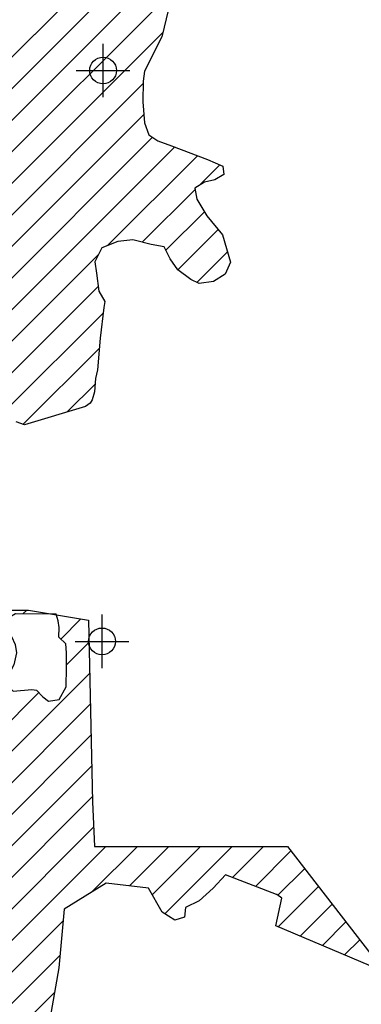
# Model space of a CAD drawing. Extents: x 192051 to 352051, y 710978 to 817615.
# Tile 43 of 85: x 272695 to 275883, y 755605 to 764803. Entities that reach past the tile are written whole.
import ezdxf

# ---------------------------------------------------------------- set-up
doc = ezdxf.new("R2010")
doc.units = 0
doc.header["$LTSCALE"] = 800
doc.header["$PDMODE"] = 34
doc.header["$PDSIZE"] = 250
doc.layers.get('0').update_dxf_attribs({"linetype": 'CONTINUOUS'})
for name, color, linetype in [('SEC', 2, 'CONTINUOUS'), ('WETDBA', 11, 'CONTINUOUS'), ('WETFILL', 12, 'CONTINUOUS')]:
    doc.layers.add(name, color=color, linetype=linetype)

# ---------------------------------------------------------------- blocks, each defined once
blk = doc.blocks.new('*X')
at = {"color": 0}
for p, q in [((256237, 748069.2), (273814.6, 765646.8)), ((256528.1, 748065.6), (273938.4, 765475.9)), ((256819.1, 748061.9), (274018.1, 765260.9)), ((257110.2, 748058.3), (274069.1, 765017.2)), ((257401.2, 748054.7), (274030.6, 764684.1)), ((257692.3, 748051), (273847.8, 764206.5)), ((257983.3, 748047.4), (273852.7, 763916.7)), ((258274.4, 748043.8), (273935.1, 763704.5)), ((258337.5, 747812.2), (274138.8, 763613.5)), ((273514.7, 762694.7), (274352.9, 763532.9)), ((274368.3, 763253.6), (274561.5, 763446.9)), ((273838.7, 762724), (274331.5, 763216.8)), ((274059.1, 762649.8), (274418.9, 763009.5)), ((274170.7, 762466.6), (274546, 762842)), ((274347.5, 762348.8), (274633.7, 762634.9)), ((272345.4, 761525.4), (273429.8, 762609.8)), ((272462.1, 761347.4), (273426.4, 762311.8)), ((272578.8, 761169.4), (273475.3, 762065.9)), ((272727.8, 761023.8), (273438.5, 761734.4)), ((273137.7, 761138.9), (273397.6, 761398.8)), ((272724.4, 759252.3), (272760.8, 759288.7)), ((273014.9, 759248), (273015.7, 759248.8)), ((273078.8, 759017.3), (273266.5, 759205)), ((273132.3, 758776.1), (273340.7, 758984.5)), ((262590.7, 747939.8), (273346.9, 758696)), ((262577, 748220.8), (272873.6, 758517.4)), ((258202.2, 743256.6), (273353.1, 758407.5)), ((258195.9, 742955.6), (273359.2, 758118.9)), ((258189.5, 742654.5), (273365.4, 757830.4)), ((258183.2, 742353.5), (273371.6, 757541.9)), ((258176.9, 742052.5), (273383.1, 757258.8)), ((258170.5, 741751.5), (273498.4, 757079.4)), ((273365.3, 756651.6), (273792.9, 757079.2)), ((273719.2, 756710.8), (274087.4, 757079)), ((273931.1, 756628), (274381.9, 757078.8)), ((274047.8, 756450), (274676.4, 757078.6)), ((274681.6, 756789.2), (274970.9, 757078.4)), ((274894.2, 756707.1), (275225.4, 757038.3)), ((275105.3, 756623.5), (275354.1, 756872.2)), ((275106.2, 756329.6), (275482.7, 756706.2)), ((275312.9, 756241.7), (275611.3, 756540.1)), ((258164.2, 741450.5), (273099.1, 756385.3)), ((275519.7, 756153.8), (275740, 756374.1)), ((275726.5, 756065.9), (275868.6, 756208)), ((258157.9, 741149.5), (273069.6, 756061.2)), ((258151.5, 740848.4), (273018.5, 755715.4))]:
    blk.add_line(p, q, dxfattribs=at)

msp = doc.modelspace()

# ---------------------------------------------------------------- linework, layer by layer
at = {"layer": 'SEC', "color": 0}
for p in [(273472.9, 764328.8), (273462.7, 758995.3)]:
    msp.add_point(p, dxfattribs=at)
at = {"layer": 'WETDBA', "color": 0}
for points in [[(274082.6, 764902.2), (274021.2, 764644.4), (273859.5, 764323.2), (273848.4, 764228.4), (273842.7, 764035), (273859.1, 763841.3), (273900.6, 763728.8), (273982.8, 763670.8), (274110, 763624.4), (274446.3, 763497.8), (274590.4, 763434.1), (274599.6, 763358.3), (274516.9, 763308.6), (274419.6, 763285.4), (274329, 763229.3), (274349.3, 763127.7), (274441.1, 762971.8), (274586.1, 762792.4), (274662.5, 762539.6), (274612, 762427.3), (274502, 762357.2), (274369.7, 762338), (274291.6, 762376), (274171.2, 762465.8), (274098.9, 762568), (274043.1, 762682.9), (273921.9, 762703.5), (273751.8, 762745.4), (273611, 762732.7), (273459.7, 762673), (273396.9, 762540.2), (273409.9, 762434.4), (273432.3, 762267.9), (273489.1, 762169.4), (273481.2, 762114.6), (273446.3, 761827.6), (273421.6, 761533.4), (273402.3, 761451.8), (273391.2, 761327.6), (273370, 761251.7), (273351.9, 761221.5), (273308.1, 761189.8), (272739.1, 761019.9), (272661.2, 761046.7)], [(272167.3, 759286.6), (272776.6, 759288.7), (273336.3, 759193.1), (273372.5, 757498), (273391.1, 757079.5), (275194.4, 757078.3), (276549.1, 755329.7)], [(276341.6, 755473.5), (275960, 755966.7), (275085.1, 756338.6), (275140, 756597.4), (275096.1, 756630.4), (275091.2, 756631), (274614.8, 756815), (274499.5, 756691), (274370.2, 756570.3), (274241.6, 756508), (274231.8, 756418), (274143.8, 756390.7), (274024.2, 756464.7), (273895.6, 756690.1), (273502.7, 756736.2), (273108.9, 756493.7), (273059.1, 755946.3), (272965.3, 755412.8)]]:
    msp.add_lwpolyline(points, dxfattribs=at)
msp.add_lwpolyline([(273034.9, 759248.6), (272655.5, 759253.1), (272602, 759221.6), (272570.1, 759195.2), (272567.2, 759130.6), (272618, 759041.9), (272653.1, 758965.3), (272666, 758889.3), (272640.5, 758776.5), (272595.5, 758691.4), (272554.1, 758614.5), (272634.3, 758531.3), (272807, 758547.5), (272852.7, 758539.6), (272910.4, 758478.5), (272963, 758436.3), (273061.4, 758452.8), (273128, 758569.5), (273132.8, 758750.1), (273130.3, 758887.8), (273123.9, 758974.1), (273060.7, 759034.6), (273062.7, 759125.6), (273054.4, 759188.4)], close=True, dxfattribs=at)

# ---------------------------------------------------------------- block references
at = {"layer": 'WETFILL', "color": 0}
msp.add_blockref('*X', (0, 0), dxfattribs=at)
msp.add_blockref('*X', (0, 0), dxfattribs=at)
msp.add_blockref('*X', (0, 0), dxfattribs=at)
msp.add_blockref('*X', (0, 0), dxfattribs=at)
msp.add_blockref('*X', (0, 0), dxfattribs=at)
msp.add_blockref('*X', (0, 0), dxfattribs=at)
msp.add_blockref('*X', (0, 0), dxfattribs=at)
msp.add_blockref('*X', (0, 0), dxfattribs=at)
msp.add_blockref('*X', (0, 0), dxfattribs=at)
msp.add_blockref('*X', (0, 0), dxfattribs=at)
msp.add_blockref('*X', (0, 0), dxfattribs=at)
msp.add_blockref('*X', (0, 0), dxfattribs=at)
msp.add_blockref('*X', (0, 0), dxfattribs=at)
msp.add_blockref('*X', (0, 0), dxfattribs=at)
msp.add_blockref('*X', (0, 0), dxfattribs=at)
msp.add_blockref('*X', (0, 0), dxfattribs=at)
msp.add_blockref('*X', (0, 0), dxfattribs=at)
msp.add_blockref('*X', (0, 0), dxfattribs=at)
msp.add_blockref('*X', (0, 0), dxfattribs=at)
msp.add_blockref('*X', (0, 0), dxfattribs=at)
msp.add_blockref('*X', (0, 0), dxfattribs=at)
msp.add_blockref('*X', (0, 0), dxfattribs=at)
msp.add_blockref('*X', (0, 0), dxfattribs=at)
msp.add_blockref('*X', (0, 0), dxfattribs=at)
msp.add_blockref('*X', (0, 0), dxfattribs=at)
msp.add_blockref('*X', (0, 0), dxfattribs=at)
msp.add_blockref('*X', (0, 0), dxfattribs=at)
msp.add_blockref('*X', (0, 0), dxfattribs=at)
msp.add_blockref('*X', (0, 0), dxfattribs=at)
msp.add_blockref('*X', (0, 0), dxfattribs=at)
msp.add_blockref('*X', (0, 0), dxfattribs=at)
msp.add_blockref('*X', (0, 0), dxfattribs=at)
msp.add_blockref('*X', (0, 0), dxfattribs=at)
msp.add_blockref('*X', (0, 0), dxfattribs=at)
msp.add_blockref('*X', (0, 0), dxfattribs=at)
msp.add_blockref('*X', (0, 0), dxfattribs=at)
msp.add_blockref('*X', (0, 0), dxfattribs=at)
msp.add_blockref('*X', (0, 0), dxfattribs=at)
msp.add_blockref('*X', (0, 0), dxfattribs=at)
msp.add_blockref('*X', (0, 0), dxfattribs=at)
msp.add_blockref('*X', (0, 0), dxfattribs=at)
msp.add_blockref('*X', (0, 0), dxfattribs=at)
msp.add_blockref('*X', (0, 0), dxfattribs=at)
msp.add_blockref('*X', (0, 0), dxfattribs=at)
msp.add_blockref('*X', (0, 0), dxfattribs=at)
msp.add_blockref('*X', (0, 0), dxfattribs=at)
msp.add_blockref('*X', (0, 0), dxfattribs=at)
msp.add_blockref('*X', (0, 0), dxfattribs=at)
msp.add_blockref('*X', (0, 0), dxfattribs=at)
msp.add_blockref('*X', (0, 0), dxfattribs=at)
msp.add_blockref('*X', (0, 0), dxfattribs=at)
msp.add_blockref('*X', (0, 0), dxfattribs=at)
msp.add_blockref('*X', (0, 0), dxfattribs=at)
msp.add_blockref('*X', (0, 0), dxfattribs=at)
msp.add_blockref('*X', (0, 0), dxfattribs=at)
msp.add_blockref('*X', (0, 0), dxfattribs=at)
msp.add_blockref('*X', (0, 0), dxfattribs=at)
msp.add_blockref('*X', (0, 0), dxfattribs=at)
msp.add_blockref('*X', (0, 0), dxfattribs=at)
msp.add_blockref('*X', (0, 0), dxfattribs=at)
msp.add_blockref('*X', (0, 0), dxfattribs=at)
msp.add_blockref('*X', (0, 0), dxfattribs=at)
msp.add_blockref('*X', (0, 0), dxfattribs=at)
msp.add_blockref('*X', (0, 0), dxfattribs=at)
msp.add_blockref('*X', (0, 0), dxfattribs=at)
msp.add_blockref('*X', (0, 0), dxfattribs=at)
msp.add_blockref('*X', (0, 0), dxfattribs=at)
msp.add_blockref('*X', (0, 0), dxfattribs=at)
msp.add_blockref('*X', (0, 0), dxfattribs=at)
msp.add_blockref('*X', (0, 0), dxfattribs=at)
msp.add_blockref('*X', (0, 0), dxfattribs=at)
msp.add_blockref('*X', (0, 0), dxfattribs=at)
msp.add_blockref('*X', (0, 0), dxfattribs=at)
msp.add_blockref('*X', (0, 0), dxfattribs=at)
msp.add_blockref('*X', (0, 0), dxfattribs=at)
msp.add_blockref('*X', (0, 0), dxfattribs=at)
msp.add_blockref('*X', (0, 0), dxfattribs=at)
msp.add_blockref('*X', (0, 0), dxfattribs=at)
msp.add_blockref('*X', (0, 0), dxfattribs=at)
msp.add_blockref('*X', (0, 0), dxfattribs=at)
msp.add_blockref('*X', (0, 0), dxfattribs=at)
msp.add_blockref('*X', (0, 0), dxfattribs=at)
msp.add_blockref('*X', (0, 0), dxfattribs=at)
msp.add_blockref('*X', (0, 0), dxfattribs=at)
msp.add_blockref('*X', (0, 0), dxfattribs=at)
msp.add_blockref('*X', (0, 0), dxfattribs=at)
msp.add_blockref('*X', (0, 0), dxfattribs=at)
msp.add_blockref('*X', (0, 0), dxfattribs=at)
msp.add_blockref('*X', (0, 0), dxfattribs=at)
msp.add_blockref('*X', (0, 0), dxfattribs=at)
msp.add_blockref('*X', (0, 0), dxfattribs=at)
msp.add_blockref('*X', (0, 0), dxfattribs=at)
msp.add_blockref('*X', (0, 0), dxfattribs=at)
msp.add_blockref('*X', (0, 0), dxfattribs=at)
msp.add_blockref('*X', (0, 0), dxfattribs=at)
msp.add_blockref('*X', (0, 0), dxfattribs=at)
msp.add_blockref('*X', (0, 0), dxfattribs=at)
msp.add_blockref('*X', (0, 0), dxfattribs=at)
msp.add_blockref('*X', (0, 0), dxfattribs=at)
msp.add_blockref('*X', (0, 0), dxfattribs=at)

doc.saveas('drawing.dxf')
